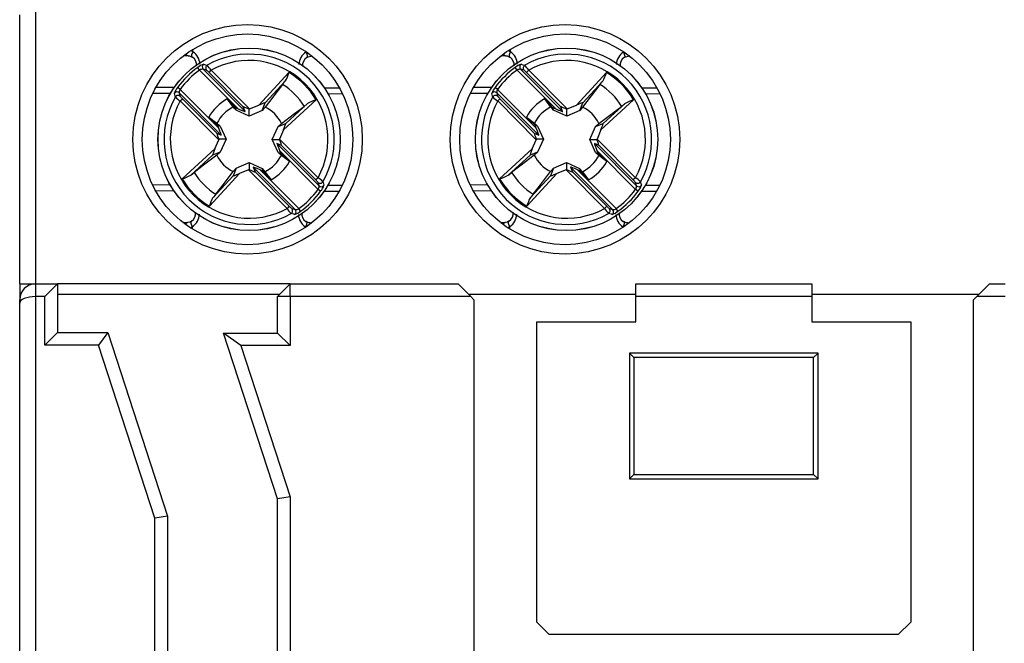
# Model space of a CAD drawing. Header units: millimetres. Extents: x 0 to 420, y 0 to 297.
# Tile 12 of 16: x 182 to 214, y 210 to 229. Entities that reach past the tile are written whole.
import ezdxf

# ---------------------------------------------------------------- set-up
doc = ezdxf.new("R2010")
doc.units = ezdxf.units.MM

msp = doc.modelspace()

# ---------------------------------------------------------------- linework, layer by layer
at = {"color": 7, "linetype": 'Continuous', "lineweight": 25}
for p, q in [((182.367, 220.959), (182.367, 229.518)), ((182.867, 229.609), (182.867, 220.959)), ((187.725, 228.214), (187.576, 228.215)), ((191.674, 228.203), (191.625, 228.203)), ((197.825, 228.214), (197.676, 228.215)), ((201.774, 228.203), (201.725, 228.203)), ((188.091, 227.762), (188.033, 227.843)), ((189.32, 226.525), (188.091, 227.762)), ((188.202, 227.791), (189.541, 226.444)), ((188.312, 227.758), (188.202, 227.791)), ((188.39, 227.687), (188.461, 227.757)), ((188.461, 227.757), (189.683, 226.528)), ((198.191, 227.762), (198.133, 227.843)), ((199.42, 226.525), (198.191, 227.762)), ((198.302, 227.791), (199.641, 226.444)), ((198.412, 227.758), (198.302, 227.791)), ((198.49, 227.687), (198.561, 227.757)), ((198.561, 227.757), (199.783, 226.528)), ((189.48, 226.59), (188.39, 227.687)), ((189.978, 226.648), (190.932, 227.683)), ((199.58, 226.59), (198.49, 227.687)), ((200.078, 226.648), (201.032, 227.683)), ((186.706, 227.217), (187.287, 227.216)), ((187.473, 227.148), (187.393, 227.206)), ((187.473, 227.148), (188.703, 225.911)), ((190.727, 227.301), (190.176, 226.584)), ((190.817, 227.411), (190.18, 226.719)), ((192.057, 227.201), (192.537, 227.2)), ((196.806, 227.217), (197.387, 227.216)), ((197.573, 227.148), (197.493, 227.206)), ((197.573, 227.148), (198.803, 225.911)), ((200.827, 227.301), (200.276, 226.584)), ((200.917, 227.411), (200.28, 226.719)), ((202.157, 227.201), (202.637, 227.2)), ((187.443, 227.037), (187.476, 226.926)), ((188.782, 225.689), (187.443, 227.037)), ((187.475, 226.778), (187.546, 226.848)), ((187.546, 226.848), (188.636, 225.752)), ((188.969, 226.844), (189.222, 226.566)), ((189.164, 226.587), (188.969, 226.844)), ((191.799, 226.811), (190.758, 225.863)), ((197.543, 227.037), (197.576, 226.926)), ((198.882, 225.689), (197.543, 227.037)), ((197.575, 226.778), (197.646, 226.848)), ((197.646, 226.848), (198.736, 225.752)), ((199.264, 226.587), (199.069, 226.844)), ((199.069, 226.844), (199.322, 226.566)), ((201.899, 226.811), (200.858, 225.863)), ((188.698, 225.548), (187.475, 226.778)), ((189.255, 226.482), (189.222, 226.566)), ((189.222, 226.566), (189.32, 226.525)), ((189.669, 226.293), (189.255, 226.482)), ((189.541, 226.444), (189.48, 226.59)), ((189.669, 226.293), (189.67, 226.522)), ((189.683, 226.528), (189.978, 226.648)), ((190.085, 226.479), (190.18, 226.719)), ((190.831, 226.064), (191.526, 226.697)), ((198.798, 225.548), (197.575, 226.778)), ((199.355, 226.482), (199.322, 226.566)), ((199.322, 226.566), (199.42, 226.525)), ((199.769, 226.293), (199.355, 226.482)), ((199.641, 226.444), (199.58, 226.59)), ((199.769, 226.293), (199.77, 226.522)), ((199.783, 226.528), (200.078, 226.648)), ((200.185, 226.479), (200.28, 226.719)), ((200.931, 226.064), (201.626, 226.697)), ((188.662, 226.009), (188.386, 226.264)), ((188.386, 226.264), (188.642, 226.068)), ((190.085, 226.479), (189.669, 226.293)), ((198.486, 226.264), (198.742, 226.068)), ((198.762, 226.009), (198.486, 226.264)), ((200.185, 226.479), (199.769, 226.293)), ((188.642, 226.068), (188.746, 225.976)), ((188.703, 225.911), (188.662, 226.009)), ((188.746, 225.976), (188.662, 226.009)), ((188.746, 225.976), (188.932, 225.561)), ((190.402, 225.556), (190.59, 225.971)), ((190.59, 225.971), (190.831, 226.064)), ((190.59, 225.971), (190.695, 226.062)), ((190.758, 225.863), (190.636, 225.569)), ((198.742, 226.068), (198.846, 225.976)), ((198.803, 225.911), (198.762, 226.009)), ((198.846, 225.976), (198.762, 226.009)), ((198.846, 225.976), (199.032, 225.561)), ((200.502, 225.556), (200.69, 225.971)), ((200.69, 225.971), (200.931, 226.064)), ((200.69, 225.971), (200.795, 226.062)), ((200.858, 225.863), (200.736, 225.569)), ((188.576, 225.254), (188.698, 225.548)), ((188.636, 225.752), (188.782, 225.689)), ((188.932, 225.561), (188.703, 225.561)), ((188.932, 225.561), (188.744, 225.146)), ((190.402, 225.556), (190.631, 225.556)), ((190.588, 225.141), (190.402, 225.556)), ((190.636, 225.569), (191.859, 224.339)), ((198.676, 225.254), (198.798, 225.548)), ((198.736, 225.752), (198.882, 225.689)), ((199.032, 225.561), (198.803, 225.561)), ((199.032, 225.561), (198.844, 225.146)), ((200.502, 225.556), (200.731, 225.556)), ((200.688, 225.141), (200.502, 225.556)), ((200.736, 225.569), (201.959, 224.339)), ((187.535, 224.306), (188.576, 225.254)), ((190.698, 225.365), (190.552, 225.428)), ((190.552, 225.428), (191.891, 224.08)), ((191.788, 224.269), (190.698, 225.365)), ((197.635, 224.306), (198.676, 225.254)), ((200.798, 225.365), (200.652, 225.428)), ((200.652, 225.428), (201.991, 224.08)), ((201.888, 224.269), (200.798, 225.365)), ((188.503, 225.053), (187.808, 224.42)), ((188.744, 225.146), (188.503, 225.053)), ((188.744, 225.146), (188.639, 225.055)), ((190.588, 225.141), (190.672, 225.108)), ((190.692, 225.049), (190.588, 225.141)), ((190.631, 225.206), (190.672, 225.108)), ((191.861, 223.969), (190.631, 225.206)), ((190.672, 225.108), (190.948, 224.853)), ((190.948, 224.853), (190.692, 225.049)), ((198.603, 225.053), (197.908, 224.42)), ((198.844, 225.146), (198.603, 225.053)), ((198.844, 225.146), (198.739, 225.055)), ((200.688, 225.141), (200.772, 225.108)), ((200.792, 225.049), (200.688, 225.141)), ((200.731, 225.206), (200.772, 225.108)), ((201.961, 223.969), (200.731, 225.206)), ((200.772, 225.108), (201.048, 224.853)), ((201.048, 224.853), (200.792, 225.049)), ((189.249, 224.638), (189.154, 224.398)), ((189.158, 224.533), (189.249, 224.638)), ((189.249, 224.638), (189.665, 224.824)), ((189.665, 224.824), (189.664, 224.595)), ((189.665, 224.824), (190.079, 224.635)), ((189.793, 224.673), (189.854, 224.527)), ((191.132, 223.326), (189.793, 224.673)), ((190.079, 224.635), (190.112, 224.551)), ((190.079, 224.635), (190.17, 224.53)), ((199.349, 224.638), (199.254, 224.398)), ((199.258, 224.533), (199.349, 224.638)), ((199.349, 224.638), (199.765, 224.824)), ((199.765, 224.824), (199.764, 224.595)), ((199.765, 224.824), (200.179, 224.635)), ((199.893, 224.673), (199.954, 224.527)), ((201.232, 223.326), (199.893, 224.673)), ((200.179, 224.635), (200.212, 224.551)), ((200.179, 224.635), (200.27, 224.53)), ((189.356, 224.469), (188.402, 223.434)), ((188.517, 223.706), (189.154, 224.398)), ((189.651, 224.589), (189.356, 224.469)), ((190.873, 223.36), (189.651, 224.589)), ((189.854, 224.527), (190.944, 223.43)), ((190.112, 224.551), (190.014, 224.592)), ((190.014, 224.592), (191.243, 223.355)), ((190.365, 224.273), (190.112, 224.551)), ((190.17, 224.53), (190.365, 224.273)), ((191.859, 224.339), (191.788, 224.269)), ((199.456, 224.469), (198.502, 223.434)), ((198.617, 223.706), (199.254, 224.398)), ((199.751, 224.589), (199.456, 224.469)), ((200.973, 223.36), (199.751, 224.589)), ((199.954, 224.527), (201.044, 223.43)), ((200.212, 224.551), (200.114, 224.592)), ((200.114, 224.592), (201.343, 223.355)), ((200.465, 224.273), (200.212, 224.551)), ((200.27, 224.53), (200.465, 224.273)), ((201.959, 224.339), (201.888, 224.269)), ((191.891, 224.08), (191.858, 224.191)), ((201.991, 224.08), (201.958, 224.191)), ((187.277, 223.916), (186.697, 223.917)), ((191.941, 223.911), (191.861, 223.969)), ((192.528, 223.9), (192.047, 223.901)), ((197.377, 223.916), (196.797, 223.917)), ((202.041, 223.911), (201.961, 223.969)), ((202.628, 223.9), (202.147, 223.901)), ((190.944, 223.43), (190.873, 223.36)), ((191.022, 223.359), (191.132, 223.326)), ((191.301, 223.274), (191.243, 223.355)), ((201.044, 223.43), (200.973, 223.36)), ((201.122, 223.359), (201.232, 223.326)), ((201.401, 223.274), (201.343, 223.355)), ((187.56, 222.915), (187.709, 222.914)), ((191.609, 222.903), (191.659, 222.903)), ((197.66, 222.915), (197.809, 222.914)), ((201.709, 222.903), (201.759, 222.903)), ((182.367, 220.959), (182.867, 220.959)), ((182.367, 220.959), (182.367, 220.459)), ((182.867, 220.959), (182.867, 220.559)), ((182.867, 220.959), (183.567, 220.959)), ((183.567, 220.959), (183.167, 220.559)), ((183.567, 220.959), (183.567, 219.419)), ((190.967, 220.959), (183.567, 220.959)), ((190.967, 220.959), (190.567, 220.559)), ((190.967, 220.559), (190.967, 220.959)), ((190.967, 220.959), (196.317, 220.959)), ((196.717, 220.559), (196.317, 220.959)), ((201.967, 220.959), (207.567, 220.959)), ((201.967, 220.559), (201.967, 220.959)), ((207.567, 220.959), (207.567, 220.559)), ((213.217, 220.959), (212.817, 220.559)), ((213.217, 220.959), (213.717, 220.959)), ((182.867, 220.559), (182.867, 190.559)), ((183.167, 220.559), (182.867, 220.559)), ((183.167, 219.019), (183.167, 220.559)), ((190.637, 220.629), (183.567, 220.629)), ((190.967, 220.559), (190.567, 220.559)), ((190.567, 219.399), (190.567, 220.559)), ((190.967, 220.559), (190.967, 218.999)), ((196.717, 220.559), (190.967, 220.559)), ((201.967, 220.629), (196.647, 220.629)), ((196.817, 220.459), (196.717, 220.559)), ((207.567, 220.559), (201.967, 220.559)), ((201.967, 219.759), (201.967, 220.559)), ((212.887, 220.629), (207.567, 220.629)), ((207.567, 220.559), (207.567, 219.759)), ((212.817, 220.559), (212.717, 220.459)), ((213.717, 220.559), (212.817, 220.559)), ((182.367, 220.351), (182.367, 220.459)), ((182.367, 190.766), (182.367, 220.351)), ((196.817, 220.459), (196.817, 191.959)), ((212.717, 191.959), (212.717, 220.459)), ((198.817, 210.209), (198.817, 219.759)), ((198.817, 219.759), (201.967, 219.759)), ((207.567, 219.759), (210.717, 219.759)), ((210.717, 219.759), (210.717, 210.209)), ((183.567, 219.419), (183.167, 219.019)), ((183.567, 219.419), (185.167, 219.419)), ((185.167, 219.419), (184.877, 219.019)), ((185.167, 219.419), (187.067, 213.572)), ((189.405, 218.999), (188.854, 219.399)), ((188.854, 219.399), (190.567, 219.399)), ((190.567, 214.126), (188.854, 219.399)), ((190.967, 218.999), (190.567, 219.399)), ((184.877, 219.019), (183.167, 219.019)), ((186.667, 213.509), (184.877, 219.019)), ((190.967, 218.999), (189.405, 218.999)), ((189.405, 218.999), (190.967, 214.19)), ((201.908, 218.617), (201.767, 218.759)), ((201.767, 218.759), (201.767, 214.759)), ((207.767, 218.759), (201.767, 218.759)), ((207.626, 218.617), (207.767, 218.759)), ((207.767, 214.759), (207.767, 218.759)), ((201.908, 218.617), (201.908, 214.9)), ((207.626, 218.617), (201.908, 218.617)), ((207.626, 214.9), (207.626, 218.617)), ((201.908, 214.9), (201.767, 214.759)), ((201.908, 214.9), (207.626, 214.9)), ((207.626, 214.9), (207.767, 214.759)), ((201.767, 214.759), (207.767, 214.759)), ((190.967, 214.19), (190.567, 214.126)), ((190.567, 196.991), (190.567, 214.126)), ((190.967, 214.19), (190.967, 196.927)), ((187.067, 213.572), (186.667, 213.509)), ((186.667, 197.608), (186.667, 213.509)), ((187.067, 213.572), (187.067, 197.545)), ((198.817, 210.209), (199.217, 209.809)), ((210.317, 209.809), (210.717, 210.209)), ((210.317, 209.809), (199.217, 209.809))]:
    msp.add_line(p, q, dxfattribs=at)
at = {"color": 1, "linetype": 'Continuous', "lineweight": 25}
for p, q in [((187.877, 228.339), (187.877, 228.421)), ((197.977, 228.339), (197.977, 228.421)), ((191.473, 228.329), (191.473, 228.347)), ((191.473, 228.329), (191.487, 228.338)), ((201.573, 228.329), (201.573, 228.347)), ((201.573, 228.329), (201.587, 228.338)), ((187.16, 227.016), (186.601, 227.018)), ((192.641, 227), (192.183, 227.001)), ((197.26, 227.016), (196.701, 227.018)), ((202.741, 227), (202.283, 227.001)), ((186.593, 224.118), (187.151, 224.116)), ((192.174, 224.101), (192.633, 224.1)), ((196.693, 224.118), (197.251, 224.116)), ((202.274, 224.101), (202.733, 224.1)), ((187.86, 222.706), (187.861, 222.788)), ((191.457, 222.759), (191.457, 222.778)), ((191.471, 222.768), (191.457, 222.778)), ((197.96, 222.706), (197.961, 222.788)), ((201.557, 222.759), (201.557, 222.778)), ((201.571, 222.768), (201.557, 222.778))]:
    msp.add_line(p, q, dxfattribs=at)
at = {"color": 7, "linetype": 'Continuous', "lineweight": 25, "flags": 128}
for points in [[(187.725, 228.214), (187.772, 228.209), (187.849, 228.174)], [(187.85, 228.174), (187.852, 228.173), (187.867, 228.169)], [(191.5, 228.164), (191.545, 228.187), (191.625, 228.203)], [(197.825, 228.214), (197.872, 228.209), (197.949, 228.174)], [(197.95, 228.174), (197.952, 228.173), (197.967, 228.169)], [(201.6, 228.164), (201.645, 228.187), (201.725, 228.203)], [(188.221, 227.947), (188.244, 227.941), (188.334, 227.915)], [(198.321, 227.947), (198.344, 227.941), (198.434, 227.915)], [(190.727, 227.301), (190.795, 227.385), (190.817, 227.411)], [(200.827, 227.301), (200.895, 227.385), (200.917, 227.411)], [(187.319, 226.905), (187.312, 226.929), (187.287, 227.018)], [(197.419, 226.905), (197.412, 226.929), (197.387, 227.018)], [(189.255, 226.482), (189.203, 226.542), (189.164, 226.587)], [(190.176, 226.584), (190.137, 226.539), (190.085, 226.479)], [(190.695, 226.062), (191.115, 226.381), (191.416, 226.608)], [(191.526, 226.697), (191.509, 226.683), (191.416, 226.608)], [(199.355, 226.482), (199.303, 226.542), (199.264, 226.587)], [(200.276, 226.584), (200.237, 226.539), (200.185, 226.479)], [(200.795, 226.062), (201.215, 226.381), (201.516, 226.608)], [(201.626, 226.697), (201.609, 226.683), (201.516, 226.608)], [(188.639, 225.055), (188.219, 224.736), (187.918, 224.509)], [(198.739, 225.055), (198.319, 224.736), (198.018, 224.509)], [(187.808, 224.42), (187.825, 224.434), (187.918, 224.509)], [(188.607, 223.816), (188.836, 224.115), (189.158, 224.533)], [(197.908, 224.42), (197.925, 224.434), (198.018, 224.509)], [(198.707, 223.816), (198.936, 224.115), (199.258, 224.533)], [(192.015, 224.212), (192.022, 224.188), (192.047, 224.099)], [(202.115, 224.212), (202.122, 224.188), (202.147, 224.099)], [(188.607, 223.816), (188.539, 223.732), (188.517, 223.706)], [(198.707, 223.816), (198.639, 223.732), (198.617, 223.706)], [(191.113, 223.17), (191.09, 223.176), (191, 223.202)], [(201.213, 223.17), (201.19, 223.176), (201.1, 223.202)], [(187.834, 222.954), (187.789, 222.93), (187.709, 222.914)], [(191.467, 222.948), (191.482, 222.944), (191.484, 222.943)], [(191.609, 222.903), (191.562, 222.908), (191.485, 222.943)], [(197.934, 222.954), (197.889, 222.93), (197.809, 222.914)], [(201.567, 222.948), (201.582, 222.944), (201.584, 222.943)], [(201.709, 222.903), (201.662, 222.908), (201.585, 222.943)]]:
    msp.add_lwpolyline(points, dxfattribs=at)
at = {"color": 1, "linetype": 'Continuous', "lineweight": 25, "flags": 128}
for points in [[(187.877, 228.339), (187.86, 228.306), (187.847, 228.274), (187.838, 228.245), (187.835, 228.219), (187.836, 228.198), (187.842, 228.182), (187.85, 228.174)], [(191.473, 228.329), (191.49, 228.296), (191.503, 228.264), (191.511, 228.234), (191.515, 228.208), (191.514, 228.187), (191.508, 228.171), (191.499, 228.163)], [(191.656, 228.217), (191.641, 228.207), (191.625, 228.203)], [(197.977, 228.339), (197.96, 228.306), (197.947, 228.274), (197.938, 228.245), (197.935, 228.219), (197.936, 228.198), (197.942, 228.182), (197.95, 228.174)], [(201.573, 228.329), (201.59, 228.296), (201.603, 228.264), (201.611, 228.234), (201.615, 228.208), (201.614, 228.187), (201.608, 228.171), (201.599, 228.163)], [(201.756, 228.217), (201.741, 228.207), (201.725, 228.203)], [(187.861, 222.788), (187.844, 222.821), (187.831, 222.853), (187.823, 222.883), (187.819, 222.909), (187.82, 222.93), (187.826, 222.946), (187.835, 222.954)], [(191.484, 222.943), (191.492, 222.935), (191.498, 222.919), (191.499, 222.898), (191.496, 222.872), (191.487, 222.843), (191.474, 222.811), (191.457, 222.778)], [(191.609, 222.903), (191.626, 222.899), (191.64, 222.889)], [(197.961, 222.788), (197.944, 222.821), (197.931, 222.853), (197.923, 222.883), (197.919, 222.909), (197.92, 222.93), (197.926, 222.946), (197.935, 222.954)], [(201.584, 222.943), (201.592, 222.935), (201.598, 222.919), (201.599, 222.898), (201.596, 222.872), (201.587, 222.843), (201.574, 222.811), (201.557, 222.778)], [(201.709, 222.903), (201.726, 222.899), (201.74, 222.889)]]:
    msp.add_lwpolyline(points, dxfattribs=at)
at = {"color": 7, "linetype": 'Continuous', "lineweight": 25}
for centre, radius in [((189.617, 225.559), 3.65), ((199.717, 225.559), 3.65), ((189.617, 225.559), 3.35), ((199.717, 225.559), 3.35), ((189.667, 225.559), 2.9), ((189.667, 225.559), 2.899), ((199.767, 225.559), 2.9), ((199.767, 225.559), 2.899)]:
    msp.add_circle(centre, radius, dxfattribs=at)
at = {"color": 1, "linetype": 'Continuous', "lineweight": 25}
for centre, radius, start, end in [((187.63, 227.98), 0.436, 55.4815, 65.8855), ((197.73, 227.98), 0.436, 55.4815, 65.8855), ((187.748, 228.299), 0.0877, 193.1195, 255.1035), ((187.617, 227.934), 0.482, 2.085, 57.3291), ((191.728, 227.924), 0.478, 122.1618, 177.903), ((197.848, 228.299), 0.0877, 193.1195, 255.1035), ((197.717, 227.934), 0.482, 2.085, 57.3291), ((201.828, 227.924), 0.478, 122.1618, 177.903), ((187.606, 223.193), 0.478, 302.1626, 357.9051), ((191.717, 223.183), 0.482, 182.0831, 237.3283), ((197.706, 223.193), 0.478, 302.1626, 357.9051), ((201.817, 223.183), 0.482, 182.0831, 237.3283), ((187.732, 222.829), 0.0878, 104.5787, 166.6434), ((187.616, 223.149), 0.436, 293.737, 304.1806), ((197.832, 222.829), 0.0878, 104.5787, 166.6434), ((197.716, 223.149), 0.436, 293.737, 304.1806)]:
    msp.add_arc(centre, radius, start, end, dxfattribs=at)
at = {"color": 7, "linetype": 'Continuous', "lineweight": 25}
for centre, radius, start, end in [((187.712, 227.93), 0.285, 352.3213, 56.9843), ((189.667, 225.559), 2.707, 330.1626, 119.4993), ((189.667, 225.559), 2.508, 330.909, 118.7529), ((191.653, 227.918), 0.286, 122.197, 189.3164), ((197.812, 227.93), 0.285, 352.3213, 56.9843), ((199.767, 225.559), 2.707, 330.1626, 119.4993), ((199.767, 225.559), 2.508, 330.909, 118.7529), ((201.753, 227.918), 0.286, 122.197, 189.3164), ((189.667, 225.559), 2.809, 125.5808, 144.0811), ((189.667, 225.559), 2.709, 125.5808, 144.0811), ((188.416, 227.373), 0.606, 108.7572, 129.2177), ((188.2, 227.575), 0.217, 89.5902, 120.3877), ((188.274, 227.862), 0.1, 121.5883, 224.3277), ((188.384, 227.828), 0.1, 119.9223, 224.3098), ((187.927, 227.257), 0.631, 42.8483, 52.3925), ((186.75, 226.511), 2.117, 36.0654, 41.5385), ((199.767, 225.559), 2.809, 125.5808, 144.0811), ((199.767, 225.559), 2.709, 125.5808, 144.0811), ((198.516, 227.373), 0.606, 108.7572, 129.2177), ((198.3, 227.575), 0.217, 89.5902, 120.3877), ((198.374, 227.862), 0.1, 121.5883, 224.3277), ((198.484, 227.828), 0.1, 119.9223, 224.3098), ((198.027, 227.257), 0.631, 42.8483, 52.3925), ((196.85, 226.511), 2.117, 36.0654, 41.5385), ((189.89, 227.964), 1.08, 329.1685, 344.9249), ((189.667, 225.559), 2.473, 30.4368, 59.2252), ((199.99, 227.964), 1.08, 329.1685, 344.9249), ((199.767, 225.559), 2.473, 30.4368, 59.2252), ((187.827, 226.838), 0.57, 139.7778, 161.5711), ((187.617, 227.049), 0.174, 145.3997, 183.9463), ((189.667, 225.559), 2.04, 30.9745, 58.6874), ((197.927, 226.838), 0.57, 139.7778, 161.5711), ((197.717, 227.049), 0.174, 145.3997, 183.9463), ((199.767, 225.559), 2.04, 30.9745, 58.6874), ((189.667, 225.559), 2.707, 150.1626, 299.4993), ((187.372, 226.965), 0.1, 45.3342, 148.0736), ((187.405, 226.855), 0.1, 45.3521, 149.7396), ((188.314, 227.968), 1.456, 226.8811, 234.8389), ((187.929, 227.265), 0.566, 216.7153, 227.3677), ((189.667, 225.559), 1.463, 118.5145, 151.1474), ((192.074, 225.767), 1.08, 104.737, 120.4934), ((199.767, 225.559), 2.707, 150.1626, 299.4993), ((197.472, 226.965), 0.1, 45.3342, 148.0736), ((197.505, 226.855), 0.1, 45.3521, 149.7396), ((198.414, 227.968), 1.456, 226.8811, 234.8389), ((198.029, 227.265), 0.566, 216.7153, 227.3677), ((199.767, 225.559), 1.463, 118.5145, 151.1474), ((202.174, 225.767), 1.08, 104.737, 120.4934), ((189.667, 225.559), 2.508, 150.909, 298.7529), ((189.667, 225.559), 1.145, 116.0787, 153.5833), ((189.667, 225.559), 1.145, 26.0787, 63.5833), ((199.767, 225.559), 2.508, 150.909, 298.7529), ((199.767, 225.559), 1.145, 116.0787, 153.5833), ((199.767, 225.559), 1.145, 26.0787, 63.5833), ((189.667, 225.559), 1.145, 206.0787, 243.5833), ((189.667, 225.559), 1.145, 296.0787, 333.5833), ((199.767, 225.559), 1.145, 206.0787, 243.5833), ((199.767, 225.559), 1.145, 296.0787, 333.5833), ((189.667, 225.559), 1.463, 298.5145, 331.1474), ((199.767, 225.559), 1.463, 298.5145, 331.1474), ((187.26, 225.35), 1.08, 284.737, 300.4934), ((189.667, 225.559), 2.473, 210.4368, 239.2252), ((189.667, 225.559), 2.04, 210.9745, 238.6874), ((191.02, 223.149), 1.456, 46.8811, 54.8389), ((197.36, 225.35), 1.08, 284.737, 300.4934), ((199.767, 225.559), 2.473, 210.4368, 239.2252), ((199.767, 225.559), 2.04, 210.9745, 238.6874), ((201.12, 223.149), 1.456, 46.8811, 54.8389), ((191.405, 223.853), 0.566, 36.7153, 47.3677), ((191.929, 224.262), 0.1, 225.3521, 329.7396), ((191.717, 224.068), 0.174, 325.3997, 3.9463), ((191.962, 224.152), 0.1, 225.3342, 328.0736), ((191.507, 224.279), 0.57, 319.7778, 341.5711), ((201.505, 223.853), 0.566, 36.7153, 47.3677), ((202.029, 224.262), 0.1, 225.3521, 329.7396), ((201.817, 224.068), 0.174, 325.3997, 3.9463), ((202.062, 224.152), 0.1, 225.3342, 328.0736), ((201.607, 224.279), 0.57, 319.7778, 341.5711), ((189.444, 223.153), 1.08, 149.1685, 164.9249), ((189.667, 225.559), 2.709, 305.5808, 324.0811), ((189.667, 225.559), 2.809, 305.5808, 324.0811), ((199.544, 223.153), 1.08, 149.1685, 164.9249), ((199.767, 225.559), 2.709, 305.5808, 324.0811), ((199.767, 225.559), 2.809, 305.5808, 324.0811), ((192.584, 224.606), 2.117, 216.0654, 221.5385), ((191.407, 223.86), 0.631, 222.8483, 232.3925), ((190.95, 223.289), 0.1, 299.9223, 44.3098), ((191.134, 223.542), 0.217, 269.5902, 300.3877), ((202.684, 224.606), 2.117, 216.0654, 221.5385), ((201.507, 223.86), 0.631, 222.8483, 232.3925), ((201.05, 223.289), 0.1, 299.9223, 44.3098), ((201.234, 223.542), 0.217, 269.5902, 300.3877), ((187.681, 223.199), 0.286, 302.1989, 9.3221), ((191.06, 223.255), 0.1, 301.5883, 44.3277), ((190.918, 223.744), 0.606, 288.7572, 309.2177), ((191.622, 223.187), 0.285, 172.3095, 236.983), ((197.781, 223.199), 0.286, 302.1989, 9.3221), ((201.16, 223.255), 0.1, 301.5883, 44.3277), ((201.018, 223.744), 0.606, 288.7572, 309.2177), ((201.722, 223.187), 0.285, 172.3095, 236.983), ((182.867, 220.459), 0.5, 90, 180)]:
    msp.add_arc(centre, radius, start, end, dxfattribs=at)
for centre, major_axis, ratio, start_param, end_param in [((189.301, 226.544), (0.241, -0.101), 0.040112, 4.809235, 6.32409), ((189.72, 226.49), (0.241, -0.101), 0.040112, 1.799222, 3.182497), ((189.691, 226.52), (0.101, 0.041), 0.096832, 1.611647, 1.743226), ((189.961, 226.63), (0.218, 0.09), 0.04428, 6.24051, 7.758946), ((199.401, 226.544), (0.241, -0.101), 0.040112, 4.809235, 6.32409), ((199.82, 226.49), (0.241, -0.101), 0.040112, 1.799222, 3.182497), ((199.791, 226.52), (0.101, 0.041), 0.096832, 1.611647, 1.743226), ((200.061, 226.63), (0.218, 0.09), 0.04428, 6.24051, 7.758946), ((188.683, 225.93), (-0.099, 0.241), 0.040112, 3.100688, 4.615543), ((190.74, 225.846), (0.091, 0.218), 0.04428, 4.807424, 6.325861), ((198.783, 225.93), (-0.099, 0.241), 0.040112, 3.100688, 4.615543), ((200.84, 225.846), (0.091, 0.218), 0.04428, 4.807424, 6.325861), ((188.735, 225.511), (-0.099, 0.241), 0.040112, 6.242281, 7.625556), ((188.706, 225.54), (0.041, 0.1), 0.096832, 1.398366, 1.529945), ((190.628, 225.577), (0.041, 0.1), 0.096832, 4.539959, 4.671538), ((190.599, 225.606), (-0.099, 0.241), 0.040112, 3.100688, 4.483964), ((198.835, 225.511), (-0.099, 0.241), 0.040112, 6.242281, 7.625556), ((198.806, 225.54), (0.041, 0.1), 0.096832, 1.398366, 1.529945), ((200.728, 225.577), (0.041, 0.1), 0.096832, 4.539959, 4.671538), ((200.699, 225.606), (-0.099, 0.241), 0.040112, 3.100688, 4.483964), ((188.594, 225.271), (0.091, 0.218), 0.04428, 1.665832, 3.184268), ((190.651, 225.187), (-0.099, 0.241), 0.040112, 6.242281, 7.757136), ((198.694, 225.271), (0.091, 0.218), 0.04428, 1.665832, 3.184268), ((200.751, 225.187), (-0.099, 0.241), 0.040112, 6.242281, 7.757136), ((190.033, 224.573), (0.241, -0.101), 0.040112, 1.667642, 3.182497), ((200.133, 224.573), (0.241, -0.101), 0.040112, 1.667642, 3.182497), ((189.373, 224.487), (0.218, 0.09), 0.04428, 3.098917, 4.617354), ((189.643, 224.597), (0.101, 0.041), 0.096832, 4.75324, 4.884819), ((189.614, 224.627), (0.241, -0.101), 0.040112, 4.940814, 6.32409), ((199.473, 224.487), (0.218, 0.09), 0.04428, 3.098917, 4.617354), ((199.743, 224.597), (0.101, 0.041), 0.096832, 4.75324, 4.884819), ((199.714, 224.627), (0.241, -0.101), 0.040112, 4.940814, 6.32409), ((182.867, 220.351), (0.5, 0), 0.414214, 1.570796, 3.141593)]:
    msp.add_ellipse(centre, major_axis=major_axis, ratio=ratio, start_param=start_param, end_param=end_param, dxfattribs=at)

doc.saveas('drawing.dxf')
